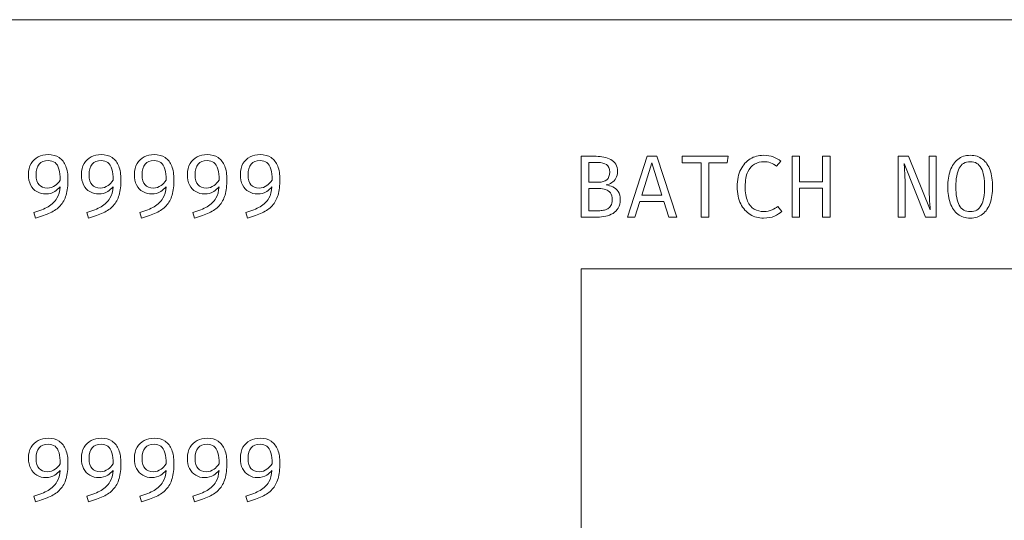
# Model space of a CAD drawing. Header units: millimetres. Extents: x -43.9 to 47.1, y 1.3 to 62.3.
# Tile 11 of 12: x 1.3 to 24.9, y 36.9 to 48.9. Entities that reach past the tile are written whole.
import ezdxf

# ---------------------------------------------------------------- set-up
doc = ezdxf.new("R2010")
doc.units = ezdxf.units.MM
doc.header["$MEASUREMENT"] = 0
doc.layers.add('Layer 1', color=7, linetype='Continuous')

msp = doc.modelspace()

# ---------------------------------------------------------------- linework, layer by layer
at = {"layer": 'Layer 1', "color": 1, "lineweight": 9}
msp.add_open_spline([(47.0787, 21.0947), (47.0787, 21.0947), (-43.9214, 21.0947), (-43.9214, 21.0947), (-43.9214, 21.0947), (-43.9214, 48.8947), (-43.9214, 48.8947), (-43.9214, 48.8947), (47.0787, 48.8947), (47.0787, 48.8947), (47.0787, 48.8947), (47.0787, 21.0947), (47.0787, 21.0947)], degree=3, knots=[0, 0, 0, 0, 0.25, 0.25, 0.25, 0.5, 0.5, 0.5, 0.75, 0.75, 0.75, 1, 1, 1, 1], dxfattribs=at)
at = {"layer": 'Layer 1', "lineweight": 9}
for points, knots in [([(2.0137, 45.6607), (2.1195, 45.6607), (2.2077, 45.6363), (2.2783, 45.5876), (2.3488, 45.5386), (2.4017, 45.4702), (2.4367, 45.3813), (2.4716, 45.2924), (2.4889, 45.1865), (2.4889, 45.0648), (2.4889, 44.9181), (2.4741, 44.7935), (2.4441, 44.6916), (2.4141, 44.5896), (2.3675, 44.5046), (2.3047, 44.4358), (2.2419, 44.3677), (2.1615, 44.3102), (2.0634, 44.2637), (1.9654, 44.2167), (1.8482, 44.1751), (1.7121, 44.1377), (1.7121, 44.1377), (1.6708, 44.2728), (1.6708, 44.2728), (1.8091, 44.312), (1.9241, 44.3579), (2.0158, 44.4111), (2.1075, 44.4644), (2.177, 44.5318), (2.2243, 44.6133), (2.2681, 44.6887), (2.2931, 44.7814), (2.2994, 44.8909), (2.2628, 44.8461), (2.2208, 44.8079), (2.1735, 44.7766), (2.1128, 44.7367), (2.0412, 44.7163), (1.9587, 44.7163), (1.8775, 44.7163), (1.8056, 44.7353), (1.7428, 44.7724), (1.68, 44.8101), (1.6309, 44.863), (1.5949, 44.9325), (1.5597, 45.0017), (1.5417, 45.0846), (1.5417, 45.1823), (1.5417, 45.286), (1.5628, 45.3735), (1.6052, 45.4448), (1.6475, 45.516), (1.7043, 45.5696), (1.7756, 45.606), (1.8468, 45.6423), (1.9262, 45.6607), (2.0137, 45.6607)], [0, 0, 0, 0, 0.0526316, 0.0526316, 0.0526316, 0.1052632, 0.1052632, 0.1052632, 0.1578947, 0.1578947, 0.1578947, 0.2105263, 0.2105263, 0.2105263, 0.2631579, 0.2631579, 0.2631579, 0.3157895, 0.3157895, 0.3157895, 0.3684211, 0.3684211, 0.3684211, 0.4210526, 0.4210526, 0.4210526, 0.4736842, 0.4736842, 0.4736842, 0.5263158, 0.5263158, 0.5263158, 0.5789474, 0.5789474, 0.5789474, 0.6315789, 0.6315789, 0.6315789, 0.6842105, 0.6842105, 0.6842105, 0.7368421, 0.7368421, 0.7368421, 0.7894737, 0.7894737, 0.7894737, 0.8421053, 0.8421053, 0.8421053, 0.8947368, 0.8947368, 0.8947368, 0.9473684, 0.9473684, 0.9473684, 1, 1, 1, 1]), ([(3.2827, 45.6607), (3.3885, 45.6607), (3.4767, 45.6363), (3.5473, 45.5876), (3.6178, 45.5386), (3.6708, 45.4702), (3.7057, 45.3813), (3.7406, 45.2924), (3.7579, 45.1865), (3.7579, 45.0648), (3.7579, 44.9181), (3.7431, 44.7935), (3.7131, 44.6916), (3.6831, 44.5896), (3.6365, 44.5046), (3.5737, 44.4358), (3.5109, 44.3677), (3.4305, 44.3102), (3.3324, 44.2637), (3.2344, 44.2167), (3.1172, 44.1751), (2.9811, 44.1377), (2.9811, 44.1377), (2.9398, 44.2728), (2.9398, 44.2728), (3.0781, 44.312), (3.1931, 44.3579), (3.2848, 44.4111), (3.3765, 44.4644), (3.446, 44.5318), (3.4933, 44.6133), (3.5371, 44.6887), (3.5621, 44.7814), (3.5684, 44.8909), (3.5318, 44.8461), (3.4898, 44.8079), (3.4425, 44.7766), (3.3818, 44.7367), (3.3102, 44.7163), (3.2277, 44.7163), (3.1465, 44.7163), (3.0746, 44.7353), (3.0118, 44.7724), (2.949, 44.8101), (2.8999, 44.863), (2.864, 44.9325), (2.8287, 45.0017), (2.8107, 45.0846), (2.8107, 45.1823), (2.8107, 45.286), (2.8319, 45.3735), (2.8742, 45.4448), (2.9165, 45.516), (2.9733, 45.5696), (3.0446, 45.606), (3.1158, 45.6423), (3.1952, 45.6607), (3.2827, 45.6607)], [0, 0, 0, 0, 0.0526316, 0.0526316, 0.0526316, 0.1052632, 0.1052632, 0.1052632, 0.1578947, 0.1578947, 0.1578947, 0.2105263, 0.2105263, 0.2105263, 0.2631579, 0.2631579, 0.2631579, 0.3157895, 0.3157895, 0.3157895, 0.3684211, 0.3684211, 0.3684211, 0.4210526, 0.4210526, 0.4210526, 0.4736842, 0.4736842, 0.4736842, 0.5263158, 0.5263158, 0.5263158, 0.5789474, 0.5789474, 0.5789474, 0.6315789, 0.6315789, 0.6315789, 0.6842105, 0.6842105, 0.6842105, 0.7368421, 0.7368421, 0.7368421, 0.7894737, 0.7894737, 0.7894737, 0.8421053, 0.8421053, 0.8421053, 0.8947368, 0.8947368, 0.8947368, 0.9473684, 0.9473684, 0.9473684, 1, 1, 1, 1]), ([(4.5517, 45.6607), (4.6575, 45.6607), (4.7457, 45.6363), (4.8163, 45.5876), (4.8869, 45.5386), (4.9398, 45.4702), (4.9747, 45.3813), (5.0096, 45.2924), (5.0269, 45.1865), (5.0269, 45.0648), (5.0269, 44.9181), (5.0121, 44.7935), (4.9821, 44.6916), (4.9521, 44.5896), (4.9055, 44.5046), (4.8428, 44.4358), (4.78, 44.3677), (4.6995, 44.3102), (4.6015, 44.2637), (4.5034, 44.2167), (4.3863, 44.1751), (4.2501, 44.1377), (4.2501, 44.1377), (4.2088, 44.2728), (4.2088, 44.2728), (4.3471, 44.312), (4.4621, 44.3579), (4.5538, 44.4111), (4.6456, 44.4644), (4.715, 44.5318), (4.7623, 44.6133), (4.8061, 44.6887), (4.8311, 44.7814), (4.8374, 44.8909), (4.8008, 44.8461), (4.7588, 44.8079), (4.7115, 44.7766), (4.6508, 44.7367), (4.5792, 44.7163), (4.4967, 44.7163), (4.4155, 44.7163), (4.3436, 44.7353), (4.2808, 44.7724), (4.218, 44.8101), (4.1689, 44.863), (4.133, 44.9325), (4.0977, 45.0017), (4.0797, 45.0846), (4.0797, 45.1823), (4.0797, 45.286), (4.1009, 45.3735), (4.1432, 45.4448), (4.1855, 45.516), (4.2423, 45.5696), (4.3136, 45.606), (4.3848, 45.6423), (4.4642, 45.6607), (4.5517, 45.6607)], [0, 0, 0, 0, 0.0526316, 0.0526316, 0.0526316, 0.1052632, 0.1052632, 0.1052632, 0.1578947, 0.1578947, 0.1578947, 0.2105263, 0.2105263, 0.2105263, 0.2631579, 0.2631579, 0.2631579, 0.3157895, 0.3157895, 0.3157895, 0.3684211, 0.3684211, 0.3684211, 0.4210526, 0.4210526, 0.4210526, 0.4736842, 0.4736842, 0.4736842, 0.5263158, 0.5263158, 0.5263158, 0.5789474, 0.5789474, 0.5789474, 0.6315789, 0.6315789, 0.6315789, 0.6842105, 0.6842105, 0.6842105, 0.7368421, 0.7368421, 0.7368421, 0.7894737, 0.7894737, 0.7894737, 0.8421053, 0.8421053, 0.8421053, 0.8947368, 0.8947368, 0.8947368, 0.9473684, 0.9473684, 0.9473684, 1, 1, 1, 1]), ([(5.8205, 45.6607), (5.9264, 45.6607), (6.0146, 45.6363), (6.0851, 45.5876), (6.1557, 45.5386), (6.2086, 45.4702), (6.2435, 45.3813), (6.2785, 45.2924), (6.2957, 45.1865), (6.2957, 45.0648), (6.2957, 44.9181), (6.2809, 44.7935), (6.2509, 44.6916), (6.221, 44.5896), (6.1744, 44.5046), (6.1116, 44.4358), (6.0488, 44.3677), (5.9684, 44.3102), (5.8703, 44.2637), (5.7722, 44.2167), (5.6551, 44.1751), (5.5189, 44.1377), (5.5189, 44.1377), (5.4776, 44.2728), (5.4776, 44.2728), (5.6159, 44.312), (5.7309, 44.3579), (5.8227, 44.4111), (5.9144, 44.4644), (5.9839, 44.5318), (6.0312, 44.6133), (6.0749, 44.6888), (6.1, 44.7814), (6.1063, 44.891), (6.0697, 44.8462), (6.0277, 44.808), (5.9804, 44.7766), (5.9197, 44.7367), (5.8481, 44.7163), (5.7655, 44.7163), (5.6844, 44.7163), (5.6124, 44.7353), (5.5496, 44.7724), (5.4868, 44.8101), (5.4378, 44.863), (5.4018, 44.9325), (5.3665, 45.0017), (5.3485, 45.0846), (5.3485, 45.1823), (5.3485, 45.286), (5.3697, 45.3735), (5.412, 45.4448), (5.4544, 45.516), (5.5112, 45.5696), (5.5824, 45.606), (5.6537, 45.6423), (5.7331, 45.6607), (5.8205, 45.6607)], [0, 0, 0, 0, 0.0526316, 0.0526316, 0.0526316, 0.1052632, 0.1052632, 0.1052632, 0.1578947, 0.1578947, 0.1578947, 0.2105263, 0.2105263, 0.2105263, 0.2631579, 0.2631579, 0.2631579, 0.3157895, 0.3157895, 0.3157895, 0.3684211, 0.3684211, 0.3684211, 0.4210526, 0.4210526, 0.4210526, 0.4736842, 0.4736842, 0.4736842, 0.5263158, 0.5263158, 0.5263158, 0.5789474, 0.5789474, 0.5789474, 0.6315789, 0.6315789, 0.6315789, 0.6842105, 0.6842105, 0.6842105, 0.7368421, 0.7368421, 0.7368421, 0.7894737, 0.7894737, 0.7894737, 0.8421053, 0.8421053, 0.8421053, 0.8947368, 0.8947368, 0.8947368, 0.9473684, 0.9473684, 0.9473684, 1, 1, 1, 1]), ([(7.0895, 45.6607), (7.1954, 45.6607), (7.2836, 45.6363), (7.3541, 45.5876), (7.4247, 45.5386), (7.4776, 45.4702), (7.5125, 45.3813), (7.5474, 45.2924), (7.5647, 45.1865), (7.5647, 45.0648), (7.5647, 44.9181), (7.5499, 44.7935), (7.5199, 44.6916), (7.4899, 44.5896), (7.4434, 44.5046), (7.3806, 44.4358), (7.3178, 44.3677), (7.2373, 44.3102), (7.1393, 44.2637), (7.0412, 44.2167), (6.9241, 44.1751), (6.7879, 44.1377), (6.7879, 44.1377), (6.7466, 44.2728), (6.7466, 44.2728), (6.8849, 44.312), (6.9999, 44.3579), (7.0916, 44.4111), (7.1834, 44.4644), (7.2529, 44.5318), (7.3001, 44.6133), (7.3439, 44.6887), (7.3689, 44.7814), (7.3752, 44.8909), (7.3386, 44.8461), (7.2966, 44.8079), (7.2493, 44.7766), (7.1887, 44.7367), (7.117, 44.7163), (7.0345, 44.7163), (6.9534, 44.7163), (6.8814, 44.7353), (6.8186, 44.7724), (6.7558, 44.8101), (6.7068, 44.863), (6.6708, 44.9325), (6.6355, 45.0017), (6.6175, 45.0846), (6.6175, 45.1823), (6.6175, 45.286), (6.6387, 45.3735), (6.681, 45.4448), (6.7233, 45.516), (6.7801, 45.5696), (6.8514, 45.606), (6.9227, 45.6423), (7.002, 45.6607), (7.0895, 45.6607)], [0, 0, 0, 0, 0.0526316, 0.0526316, 0.0526316, 0.1052632, 0.1052632, 0.1052632, 0.1578947, 0.1578947, 0.1578947, 0.2105263, 0.2105263, 0.2105263, 0.2631579, 0.2631579, 0.2631579, 0.3157895, 0.3157895, 0.3157895, 0.3684211, 0.3684211, 0.3684211, 0.4210526, 0.4210526, 0.4210526, 0.4736842, 0.4736842, 0.4736842, 0.5263158, 0.5263158, 0.5263158, 0.5789474, 0.5789474, 0.5789474, 0.6315789, 0.6315789, 0.6315789, 0.6842105, 0.6842105, 0.6842105, 0.7368421, 0.7368421, 0.7368421, 0.7894737, 0.7894737, 0.7894737, 0.8421053, 0.8421053, 0.8421053, 0.8947368, 0.8947368, 0.8947368, 0.9473684, 0.9473684, 0.9473684, 1, 1, 1, 1]), ([(15.7166, 44.5782), (15.7166, 44.4992), (15.7007, 44.4325), (15.6697, 44.3793), (15.6383, 44.3257), (15.5963, 44.283), (15.5437, 44.2512), (15.4912, 44.2195), (15.4326, 44.1969), (15.368, 44.1828), (15.3031, 44.169), (15.2375, 44.1623), (15.1705, 44.1623), (15.1705, 44.1623), (14.7789, 44.1623), (14.7789, 44.1623), (14.7789, 44.1623), (14.7789, 45.6196), (14.7789, 45.6196), (14.7789, 45.6196), (15.1377, 45.6196), (15.1377, 45.6196), (15.2019, 45.6196), (15.2647, 45.6136), (15.3254, 45.602), (15.3864, 45.5907), (15.4418, 45.5706), (15.4908, 45.5427), (15.5395, 45.5149), (15.579, 45.4771), (15.6086, 45.4302), (15.6383, 45.3829), (15.6531, 45.3237), (15.6531, 45.2524), (15.6531, 45.1896), (15.6404, 45.1367), (15.6143, 45.0933), (15.5889, 45.0496), (15.555, 45.015), (15.5141, 44.9889), (15.4725, 44.9624), (15.4287, 44.9444), (15.3822, 44.9335), (15.4365, 44.9254), (15.489, 44.9088), (15.5402, 44.8848), (15.5913, 44.8601), (15.6337, 44.8234), (15.6668, 44.7744), (15.7, 44.7257), (15.7166, 44.6601), (15.7166, 44.5782)], [0, 0, 0, 0, 0.0588235, 0.0588235, 0.0588235, 0.1176471, 0.1176471, 0.1176471, 0.1764706, 0.1764706, 0.1764706, 0.2352941, 0.2352941, 0.2352941, 0.2941176, 0.2941176, 0.2941176, 0.3529412, 0.3529412, 0.3529412, 0.4117647, 0.4117647, 0.4117647, 0.4705882, 0.4705882, 0.4705882, 0.5294118, 0.5294118, 0.5294118, 0.5882353, 0.5882353, 0.5882353, 0.6470588, 0.6470588, 0.6470588, 0.7058824, 0.7058824, 0.7058824, 0.7647059, 0.7647059, 0.7647059, 0.8235294, 0.8235294, 0.8235294, 0.8823529, 0.8823529, 0.8823529, 0.9411765, 0.9411765, 0.9411765, 1, 1, 1, 1]), ([(16.7623, 44.5335), (16.7623, 44.5335), (16.1855, 44.5335), (16.1855, 44.5335), (16.1855, 44.5335), (16.0691, 44.1624), (16.0691, 44.1624), (16.0691, 44.1624), (15.8881, 44.1624), (15.8881, 44.1624), (15.8881, 44.1624), (16.3622, 45.6197), (16.3622, 45.6197), (16.3622, 45.6197), (16.5972, 45.6197), (16.5972, 45.6197), (16.5972, 45.6197), (17.0713, 44.1624), (17.0713, 44.1624), (17.0713, 44.1624), (16.8787, 44.1624), (16.8787, 44.1624), (16.8787, 44.1624), (16.7623, 44.5335), (16.7623, 44.5335)], [0, 0, 0, 0, 0.125, 0.125, 0.125, 0.25, 0.25, 0.25, 0.375, 0.375, 0.375, 0.5, 0.5, 0.5, 0.625, 0.625, 0.625, 0.75, 0.75, 0.75, 0.875, 0.875, 0.875, 1, 1, 1, 1]), ([(17.8373, 45.4617), (17.8373, 45.4617), (17.8373, 44.1621), (17.8373, 44.1621), (17.8373, 44.1621), (17.6543, 44.1621), (17.6543, 44.1621), (17.6543, 44.1621), (17.6543, 45.4617), (17.6543, 45.4617), (17.6543, 45.4617), (17.1992, 45.4617), (17.1992, 45.4617), (17.1992, 45.4617), (17.1992, 45.6194), (17.1992, 45.6194), (17.1992, 45.6194), (18.2988, 45.6194), (18.2988, 45.6194), (18.2988, 45.6194), (18.2797, 45.4617), (18.2797, 45.4617), (18.2797, 45.4617), (17.8373, 45.4617), (17.8373, 45.4617)], [0, 0, 0, 0, 0.125, 0.125, 0.125, 0.25, 0.25, 0.25, 0.375, 0.375, 0.375, 0.5, 0.5, 0.5, 0.625, 0.625, 0.625, 0.75, 0.75, 0.75, 0.875, 0.875, 0.875, 1, 1, 1, 1]), ([(19.1423, 45.643), (19.2376, 45.643), (19.3173, 45.631), (19.3815, 45.6066), (19.4457, 45.583), (19.5068, 45.5474), (19.5646, 45.5011), (19.5646, 45.5011), (19.462, 45.3816), (19.462, 45.3816), (19.4161, 45.4204), (19.3678, 45.4479), (19.3166, 45.4645), (19.2655, 45.481), (19.2118, 45.4891), (19.1561, 45.4891), (19.0764, 45.4891), (19.0026, 45.4705), (18.9349, 45.4327), (18.8672, 45.395), (18.8125, 45.3325), (18.7716, 45.2454), (18.7303, 45.1582), (18.7095, 45.0404), (18.7095, 44.8915), (18.7095, 44.7469), (18.7292, 44.6308), (18.768, 44.5434), (18.8076, 44.4559), (18.8605, 44.3927), (18.9275, 44.3539), (18.9945, 44.3148), (19.0693, 44.2957), (19.1519, 44.2957), (19.2337, 44.2957), (19.3011, 44.308), (19.3537, 44.3327), (19.4062, 44.3571), (19.4517, 44.3857), (19.4905, 44.4171), (19.4905, 44.4171), (19.5858, 44.2968), (19.5858, 44.2968), (19.5413, 44.2537), (19.4835, 44.2163), (19.4122, 44.1849), (19.341, 44.1535), (19.2535, 44.1377), (19.1497, 44.1377), (19.0319, 44.1377), (18.9254, 44.1666), (18.8298, 44.2244), (18.7338, 44.2826), (18.6583, 44.3673), (18.6026, 44.4791), (18.5468, 44.5913), (18.519, 44.7286), (18.519, 44.8915), (18.519, 45.0552), (18.5472, 45.1928), (18.6044, 45.3043), (18.6611, 45.4154), (18.737, 45.5001), (18.8319, 45.5572), (18.9268, 45.6144), (19.0302, 45.643), (19.1423, 45.643)], [0, 0, 0, 0, 0.0454545, 0.0454545, 0.0454545, 0.0909091, 0.0909091, 0.0909091, 0.1363636, 0.1363636, 0.1363636, 0.1818182, 0.1818182, 0.1818182, 0.2272727, 0.2272727, 0.2272727, 0.2727273, 0.2727273, 0.2727273, 0.3181818, 0.3181818, 0.3181818, 0.3636364, 0.3636364, 0.3636364, 0.4090909, 0.4090909, 0.4090909, 0.4545455, 0.4545455, 0.4545455, 0.5, 0.5, 0.5, 0.5454545, 0.5454545, 0.5454545, 0.5909091, 0.5909091, 0.5909091, 0.6363636, 0.6363636, 0.6363636, 0.6818182, 0.6818182, 0.6818182, 0.7272727, 0.7272727, 0.7272727, 0.7727273, 0.7727273, 0.7727273, 0.8181818, 0.8181818, 0.8181818, 0.8636364, 0.8636364, 0.8636364, 0.9090909, 0.9090909, 0.9090909, 0.9545455, 0.9545455, 0.9545455, 1, 1, 1, 1]), ([(20.5648, 44.1622), (20.5648, 44.1622), (20.5648, 44.8533), (20.5648, 44.8533), (20.5648, 44.8533), (20.0145, 44.8533), (20.0145, 44.8533), (20.0145, 44.8533), (20.0145, 44.1622), (20.0145, 44.1622), (20.0145, 44.1622), (19.8314, 44.1622), (19.8314, 44.1622), (19.8314, 44.1622), (19.8314, 45.6196), (19.8314, 45.6196), (19.8314, 45.6196), (20.0145, 45.6196), (20.0145, 45.6196), (20.0145, 45.6196), (20.0145, 45.0036), (20.0145, 45.0036), (20.0145, 45.0036), (20.5648, 45.0036), (20.5648, 45.0036), (20.5648, 45.0036), (20.5648, 45.6196), (20.5648, 45.6196), (20.5648, 45.6196), (20.7479, 45.6196), (20.7479, 45.6196), (20.7479, 45.6196), (20.7479, 44.1622), (20.7479, 44.1622), (20.7479, 44.1622), (20.5648, 44.1622), (20.5648, 44.1622)], [0, 0, 0, 0, 0.0833333, 0.0833333, 0.0833333, 0.1666667, 0.1666667, 0.1666667, 0.25, 0.25, 0.25, 0.3333333, 0.3333333, 0.3333333, 0.4166667, 0.4166667, 0.4166667, 0.5, 0.5, 0.5, 0.5833333, 0.5833333, 0.5833333, 0.6666667, 0.6666667, 0.6666667, 0.75, 0.75, 0.75, 0.8333333, 0.8333333, 0.8333333, 0.9166667, 0.9166667, 0.9166667, 1, 1, 1, 1]), ([(23.0307, 44.1622), (23.0307, 44.1622), (22.5174, 45.4439), (22.5174, 45.4439), (22.5181, 45.4277), (22.5195, 45.4008), (22.5223, 45.3627), (22.5244, 45.3254), (22.5272, 45.2806), (22.5308, 45.2283), (22.5336, 45.1768), (22.5364, 45.1218), (22.5385, 45.0639), (22.5406, 45.0061), (22.5417, 44.9489), (22.5417, 44.8925), (22.5417, 44.8925), (22.5417, 44.1622), (22.5417, 44.1622), (22.5417, 44.1622), (22.3713, 44.1622), (22.3713, 44.1622), (22.3713, 44.1622), (22.3713, 45.6196), (22.3713, 45.6196), (22.3713, 45.6196), (22.62, 45.6196), (22.62, 45.6196), (22.62, 45.6196), (23.1418, 44.3326), (23.1418, 44.3326), (23.1411, 44.3531), (23.1386, 44.3905), (23.1344, 44.4455), (23.1301, 44.4999), (23.1263, 44.5662), (23.1227, 44.6438), (23.1192, 44.7214), (23.1174, 44.8036), (23.1174, 44.8904), (23.1174, 44.8904), (23.1174, 45.6196), (23.1174, 45.6196), (23.1174, 45.6196), (23.2878, 45.6196), (23.2878, 45.6196), (23.2878, 45.6196), (23.2878, 44.1622), (23.2878, 44.1622), (23.2878, 44.1622), (23.0307, 44.1622), (23.0307, 44.1622)], [0, 0, 0, 0, 0.0588235, 0.0588235, 0.0588235, 0.1176471, 0.1176471, 0.1176471, 0.1764706, 0.1764706, 0.1764706, 0.2352941, 0.2352941, 0.2352941, 0.2941176, 0.2941176, 0.2941176, 0.3529412, 0.3529412, 0.3529412, 0.4117647, 0.4117647, 0.4117647, 0.4705882, 0.4705882, 0.4705882, 0.5294118, 0.5294118, 0.5294118, 0.5882353, 0.5882353, 0.5882353, 0.6470588, 0.6470588, 0.6470588, 0.7058824, 0.7058824, 0.7058824, 0.7647059, 0.7647059, 0.7647059, 0.8235294, 0.8235294, 0.8235294, 0.8823529, 0.8823529, 0.8823529, 0.9411765, 0.9411765, 0.9411765, 1, 1, 1, 1]), ([(24.6361, 44.8892), (24.6361, 44.7424), (24.6163, 44.6126), (24.5761, 44.4994), (24.5366, 44.3861), (24.4766, 44.2976), (24.3969, 44.2337), (24.3172, 44.1699), (24.218, 44.1378), (24.0995, 44.1378), (23.9817, 44.1378), (23.8829, 44.1692), (23.8028, 44.2316), (23.7227, 44.294), (23.6628, 44.3815), (23.6229, 44.4937), (23.583, 44.6055), (23.5629, 44.7368), (23.5629, 44.8871), (23.5629, 45.0345), (23.583, 45.1651), (23.6229, 45.2786), (23.6628, 45.3926), (23.7227, 45.4815), (23.8028, 45.5461), (23.8829, 45.6106), (23.9817, 45.6431), (24.0995, 45.6431), (24.218, 45.6431), (24.3172, 45.6117), (24.3969, 45.5485), (24.4766, 45.4857), (24.5366, 45.3979), (24.5761, 45.285), (24.6163, 45.1725), (24.6361, 45.0405), (24.6361, 44.8892)], [0, 0, 0, 0, 0.0833333, 0.0833333, 0.0833333, 0.1666667, 0.1666667, 0.1666667, 0.25, 0.25, 0.25, 0.3333333, 0.3333333, 0.3333333, 0.4166667, 0.4166667, 0.4166667, 0.5, 0.5, 0.5, 0.5833333, 0.5833333, 0.5833333, 0.6666667, 0.6666667, 0.6666667, 0.75, 0.75, 0.75, 0.8333333, 0.8333333, 0.8333333, 0.9166667, 0.9166667, 0.9166667, 1, 1, 1, 1]), ([(2.3037, 45.0479), (2.3027, 45.1557), (2.2925, 45.2436), (2.2737, 45.3107), (2.2529, 45.3837), (2.2211, 45.4363), (2.1784, 45.4684), (2.1358, 45.5005), (2.0807, 45.5167), (2.0137, 45.5167), (1.9191, 45.5167), (1.8475, 45.4878), (1.7988, 45.4299), (1.7502, 45.3721), (1.7258, 45.2871), (1.7258, 45.1759), (1.7258, 45.0652), (1.7491, 44.9844), (1.7964, 44.9339), (1.8433, 44.8835), (1.9082, 44.8584), (1.9915, 44.8584), (2.0641, 44.8584), (2.1269, 44.8786), (2.1798, 44.9195), (2.223, 44.9531), (2.2643, 44.9959), (2.3037, 45.0479)], [0, 0, 0, 0, 0.1111111, 0.1111111, 0.1111111, 0.2222222, 0.2222222, 0.2222222, 0.3333333, 0.3333333, 0.3333333, 0.4444444, 0.4444444, 0.4444444, 0.5555556, 0.5555556, 0.5555556, 0.6666667, 0.6666667, 0.6666667, 0.7777778, 0.7777778, 0.7777778, 0.8888889, 0.8888889, 0.8888889, 1, 1, 1, 1]), ([(3.5727, 45.0479), (3.5717, 45.1557), (3.5616, 45.2436), (3.5427, 45.3107), (3.5219, 45.3837), (3.4901, 45.4363), (3.4474, 45.4684), (3.4048, 45.5005), (3.3497, 45.5167), (3.2827, 45.5167), (3.1882, 45.5167), (3.1165, 45.4878), (3.0679, 45.4299), (3.0192, 45.3721), (2.9948, 45.2871), (2.9948, 45.1759), (2.9948, 45.0652), (3.0181, 44.9844), (3.0654, 44.9339), (3.1123, 44.8835), (3.1772, 44.8584), (3.2605, 44.8584), (3.3331, 44.8584), (3.3959, 44.8786), (3.4489, 44.9195), (3.4921, 44.9531), (3.5333, 44.9959), (3.5727, 45.0479)], [0, 0, 0, 0, 0.1111111, 0.1111111, 0.1111111, 0.2222222, 0.2222222, 0.2222222, 0.3333333, 0.3333333, 0.3333333, 0.4444444, 0.4444444, 0.4444444, 0.5555556, 0.5555556, 0.5555556, 0.6666667, 0.6666667, 0.6666667, 0.7777778, 0.7777778, 0.7777778, 0.8888889, 0.8888889, 0.8888889, 1, 1, 1, 1]), ([(4.8417, 45.0478), (4.8407, 45.1557), (4.8306, 45.2435), (4.8117, 45.3107), (4.7909, 45.3837), (4.7591, 45.4363), (4.7165, 45.4684), (4.6738, 45.5005), (4.6187, 45.5167), (4.5517, 45.5167), (4.4572, 45.5167), (4.3856, 45.4878), (4.3369, 45.4299), (4.2882, 45.3721), (4.2638, 45.2871), (4.2638, 45.1759), (4.2638, 45.0652), (4.2871, 44.9844), (4.3344, 44.9339), (4.3813, 44.8835), (4.4462, 44.8584), (4.5295, 44.8584), (4.6022, 44.8584), (4.665, 44.8786), (4.7179, 44.9195), (4.761, 44.9531), (4.8023, 44.9958), (4.8417, 45.0478)], [0, 0, 0, 0, 0.1111111, 0.1111111, 0.1111111, 0.2222222, 0.2222222, 0.2222222, 0.3333333, 0.3333333, 0.3333333, 0.4444444, 0.4444444, 0.4444444, 0.5555556, 0.5555556, 0.5555556, 0.6666667, 0.6666667, 0.6666667, 0.7777778, 0.7777778, 0.7777778, 0.8888889, 0.8888889, 0.8888889, 1, 1, 1, 1]), ([(6.1105, 45.0478), (6.1095, 45.1557), (6.0994, 45.2435), (6.0805, 45.3107), (6.0597, 45.3837), (6.028, 45.4363), (5.9853, 45.4684), (5.9426, 45.5005), (5.8876, 45.5167), (5.8205, 45.5167), (5.726, 45.5167), (5.6544, 45.4878), (5.6057, 45.4299), (5.557, 45.3721), (5.5327, 45.2871), (5.5327, 45.1759), (5.5327, 45.0652), (5.556, 44.9844), (5.6032, 44.9339), (5.6502, 44.8835), (5.7151, 44.8584), (5.7983, 44.8584), (5.871, 44.8584), (5.9338, 44.8786), (5.9867, 44.9195), (6.0298, 44.9531), (6.0711, 44.9958), (6.1105, 45.0478)], [0, 0, 0, 0, 0.1111111, 0.1111111, 0.1111111, 0.2222222, 0.2222222, 0.2222222, 0.3333333, 0.3333333, 0.3333333, 0.4444444, 0.4444444, 0.4444444, 0.5555556, 0.5555556, 0.5555556, 0.6666667, 0.6666667, 0.6666667, 0.7777778, 0.7777778, 0.7777778, 0.8888889, 0.8888889, 0.8888889, 1, 1, 1, 1]), ([(7.3795, 45.0478), (7.3785, 45.1557), (7.3684, 45.2435), (7.3495, 45.3107), (7.3287, 45.3837), (7.297, 45.4363), (7.2543, 45.4684), (7.2116, 45.5005), (7.1566, 45.5167), (7.0895, 45.5167), (6.995, 45.5167), (6.9234, 45.4878), (6.8747, 45.4299), (6.826, 45.3721), (6.8017, 45.2871), (6.8017, 45.1759), (6.8017, 45.0652), (6.8249, 44.9844), (6.8722, 44.9339), (6.9191, 44.8835), (6.984, 44.8584), (7.0673, 44.8584), (7.14, 44.8584), (7.2028, 44.8786), (7.2557, 44.9195), (7.2988, 44.9531), (7.3401, 44.9958), (7.3795, 45.0478)], [0, 0, 0, 0, 0.1111111, 0.1111111, 0.1111111, 0.2222222, 0.2222222, 0.2222222, 0.3333333, 0.3333333, 0.3333333, 0.4444444, 0.4444444, 0.4444444, 0.5555556, 0.5555556, 0.5555556, 0.6666667, 0.6666667, 0.6666667, 0.7777778, 0.7777778, 0.7777778, 0.8888889, 0.8888889, 0.8888889, 1, 1, 1, 1]), ([(15.4647, 45.2429), (15.4647, 45.3254), (15.4393, 45.3843), (15.3881, 45.4189), (15.337, 45.4538), (15.2671, 45.4715), (15.179, 45.4715), (15.179, 45.4715), (14.962, 45.4715), (14.962, 45.4715), (14.962, 45.4715), (14.962, 44.9995), (14.962, 44.9995), (14.962, 44.9995), (15.1969, 44.9995), (15.1969, 44.9995), (15.283, 44.9995), (15.349, 45.0189), (15.3956, 45.057), (15.4418, 45.0954), (15.4647, 45.1575), (15.4647, 45.2429)], [0, 0, 0, 0, 0.1428571, 0.1428571, 0.1428571, 0.2857143, 0.2857143, 0.2857143, 0.4285714, 0.4285714, 0.4285714, 0.5714286, 0.5714286, 0.5714286, 0.7142857, 0.7142857, 0.7142857, 0.8571429, 0.8571429, 0.8571429, 1, 1, 1, 1]), ([(16.2331, 44.6863), (16.2331, 44.6863), (16.7147, 44.6863), (16.7147, 44.6863), (16.7147, 44.6863), (16.4755, 45.4652), (16.4755, 45.4652), (16.4755, 45.4652), (16.2331, 44.6863), (16.2331, 44.6863)], [0, 0, 0, 0, 0.3333333, 0.3333333, 0.3333333, 0.6666667, 0.6666667, 0.6666667, 1, 1, 1, 1]), ([(24.4435, 44.8892), (24.4435, 45.0836), (24.417, 45.2321), (24.3634, 45.3351), (24.3105, 45.4381), (24.2223, 45.4893), (24.0995, 45.4893), (23.9767, 45.4893), (23.8889, 45.4378), (23.8353, 45.334), (23.782, 45.2303), (23.7555, 45.0814), (23.7555, 44.8871), (23.7555, 44.693), (23.7831, 44.5456), (23.8381, 44.4443), (23.8931, 44.3431), (23.9803, 44.2926), (24.0995, 44.2926), (24.2223, 44.2926), (24.3105, 44.3434), (24.3634, 44.4454), (24.417, 44.5473), (24.4435, 44.6952), (24.4435, 44.8892)], [0, 0, 0, 0, 0.125, 0.125, 0.125, 0.25, 0.25, 0.25, 0.375, 0.375, 0.375, 0.5, 0.5, 0.5, 0.625, 0.625, 0.625, 0.75, 0.75, 0.75, 0.875, 0.875, 0.875, 1, 1, 1, 1]), ([(15.5229, 44.5719), (15.5229, 44.6453), (15.5084, 44.7017), (15.4799, 44.7416), (15.4513, 44.7818), (15.4135, 44.8093), (15.3663, 44.8248), (15.319, 44.8404), (15.2671, 44.8481), (15.2107, 44.8481), (15.2107, 44.8481), (14.962, 44.8481), (14.962, 44.8481), (14.962, 44.8481), (14.962, 44.3137), (14.962, 44.3137), (14.962, 44.3137), (15.2022, 44.3137), (15.2022, 44.3137), (15.2382, 44.3137), (15.2749, 44.3172), (15.3123, 44.3242), (15.3497, 44.3309), (15.3843, 44.344), (15.4167, 44.3623), (15.4488, 44.3807), (15.4742, 44.4064), (15.4936, 44.44), (15.5134, 44.4738), (15.5229, 44.5176), (15.5229, 44.5719)], [0, 0, 0, 0, 0.1, 0.1, 0.1, 0.2, 0.2, 0.2, 0.3, 0.3, 0.3, 0.4, 0.4, 0.4, 0.5, 0.5, 0.5, 0.6, 0.6, 0.6, 0.7, 0.7, 0.7, 0.8, 0.8, 0.8, 0.9, 0.9, 0.9, 1, 1, 1, 1]), ([(14.7788, 42.9184), (14.7788, 42.9184), (33.2788, 42.9184), (33.2788, 42.9184), (33.2788, 42.9184), (33.2788, 24.4187), (33.2788, 24.4187), (33.2788, 24.4187), (14.7788, 24.4187), (14.7788, 24.4187), (14.7788, 24.4187), (14.7788, 42.9184), (14.7788, 42.9184)], [0, 0, 0, 0, 0.25, 0.25, 0.25, 0.5, 0.5, 0.5, 0.75, 0.75, 0.75, 1, 1, 1, 1]), ([(2.0139, 38.8607), (2.1197, 38.8607), (2.2079, 38.8363), (2.2784, 38.7877), (2.349, 38.7386), (2.4019, 38.6702), (2.4368, 38.5813), (2.4718, 38.4924), (2.4891, 38.3866), (2.4891, 38.2648), (2.4891, 38.1181), (2.4742, 37.9936), (2.4443, 37.8916), (2.4143, 37.7897), (2.3677, 37.7046), (2.3049, 37.6358), (2.2421, 37.5678), (2.1617, 37.5103), (2.0636, 37.4637), (1.9655, 37.4168), (1.8484, 37.3751), (1.7122, 37.3377), (1.7122, 37.3377), (1.671, 37.4729), (1.671, 37.4729), (1.8093, 37.512), (1.9243, 37.5579), (2.016, 37.6111), (2.1077, 37.6644), (2.1772, 37.7318), (2.2245, 37.8133), (2.2682, 37.8888), (2.2933, 37.9814), (2.2996, 38.091), (2.263, 38.0462), (2.2211, 38.008), (2.1737, 37.9766), (2.113, 37.9368), (2.0414, 37.9163), (1.9588, 37.9163), (1.8777, 37.9163), (1.8057, 37.9354), (1.7429, 37.9724), (1.6801, 38.0101), (1.6311, 38.0631), (1.5951, 38.1326), (1.5598, 38.2017), (1.5418, 38.2846), (1.5418, 38.3823), (1.5418, 38.486), (1.563, 38.5735), (1.6053, 38.6448), (1.6477, 38.716), (1.7045, 38.7697), (1.7757, 38.806), (1.847, 38.8423), (1.9264, 38.8607), (2.0139, 38.8607)], [0, 0, 0, 0, 0.0526316, 0.0526316, 0.0526316, 0.1052632, 0.1052632, 0.1052632, 0.1578947, 0.1578947, 0.1578947, 0.2105263, 0.2105263, 0.2105263, 0.2631579, 0.2631579, 0.2631579, 0.3157895, 0.3157895, 0.3157895, 0.3684211, 0.3684211, 0.3684211, 0.4210526, 0.4210526, 0.4210526, 0.4736842, 0.4736842, 0.4736842, 0.5263158, 0.5263158, 0.5263158, 0.5789474, 0.5789474, 0.5789474, 0.6315789, 0.6315789, 0.6315789, 0.6842105, 0.6842105, 0.6842105, 0.7368421, 0.7368421, 0.7368421, 0.7894737, 0.7894737, 0.7894737, 0.8421053, 0.8421053, 0.8421053, 0.8947368, 0.8947368, 0.8947368, 0.9473684, 0.9473684, 0.9473684, 1, 1, 1, 1]), ([(2.3038, 38.2479), (2.3029, 38.3557), (2.2927, 38.4435), (2.2739, 38.5107), (2.253, 38.5838), (2.2213, 38.6363), (2.1786, 38.6684), (2.1359, 38.7005), (2.0809, 38.7168), (2.0139, 38.7168), (1.9193, 38.7168), (1.8477, 38.6878), (1.799, 38.63), (1.7503, 38.5721), (1.726, 38.4871), (1.726, 38.376), (1.726, 38.2652), (1.7493, 38.1844), (1.7966, 38.134), (1.8435, 38.0835), (1.9084, 38.0585), (1.9916, 38.0585), (2.0643, 38.0585), (2.1271, 38.0786), (2.18, 38.1195), (2.2231, 38.1532), (2.2644, 38.1959), (2.3038, 38.2479)], [0, 0, 0, 0, 0.1111111, 0.1111111, 0.1111111, 0.2222222, 0.2222222, 0.2222222, 0.3333333, 0.3333333, 0.3333333, 0.4444444, 0.4444444, 0.4444444, 0.5555556, 0.5555556, 0.5555556, 0.6666667, 0.6666667, 0.6666667, 0.7777778, 0.7777778, 0.7777778, 0.8888889, 0.8888889, 0.8888889, 1, 1, 1, 1]), ([(3.2827, 38.8607), (3.3885, 38.8607), (3.4767, 38.8363), (3.5473, 38.7877), (3.6178, 38.7386), (3.6708, 38.6702), (3.7057, 38.5813), (3.7406, 38.4924), (3.7579, 38.3866), (3.7579, 38.2648), (3.7579, 38.1181), (3.7431, 37.9936), (3.7131, 37.8916), (3.6831, 37.7897), (3.6365, 37.7046), (3.5737, 37.6358), (3.5109, 37.5678), (3.4305, 37.5103), (3.3324, 37.4637), (3.2344, 37.4168), (3.1172, 37.3751), (2.9811, 37.3377), (2.9811, 37.3377), (2.9398, 37.4729), (2.9398, 37.4729), (3.0781, 37.512), (3.1931, 37.5579), (3.2848, 37.6111), (3.3765, 37.6644), (3.446, 37.7318), (3.4933, 37.8133), (3.5371, 37.8887), (3.5621, 37.9814), (3.5684, 38.0909), (3.5318, 38.0461), (3.4898, 38.0079), (3.4425, 37.9766), (3.3818, 37.9368), (3.3102, 37.9163), (3.2277, 37.9163), (3.1465, 37.9163), (3.0746, 37.9354), (3.0118, 37.9724), (2.949, 38.0101), (2.8999, 38.0631), (2.864, 38.1326), (2.8287, 38.2017), (2.8107, 38.2846), (2.8107, 38.3823), (2.8107, 38.486), (2.8319, 38.5735), (2.8742, 38.6448), (2.9165, 38.716), (2.9733, 38.7697), (3.0446, 38.806), (3.1158, 38.8423), (3.1952, 38.8607), (3.2827, 38.8607)], [0, 0, 0, 0, 0.0526316, 0.0526316, 0.0526316, 0.1052632, 0.1052632, 0.1052632, 0.1578947, 0.1578947, 0.1578947, 0.2105263, 0.2105263, 0.2105263, 0.2631579, 0.2631579, 0.2631579, 0.3157895, 0.3157895, 0.3157895, 0.3684211, 0.3684211, 0.3684211, 0.4210526, 0.4210526, 0.4210526, 0.4736842, 0.4736842, 0.4736842, 0.5263158, 0.5263158, 0.5263158, 0.5789474, 0.5789474, 0.5789474, 0.6315789, 0.6315789, 0.6315789, 0.6842105, 0.6842105, 0.6842105, 0.7368421, 0.7368421, 0.7368421, 0.7894737, 0.7894737, 0.7894737, 0.8421053, 0.8421053, 0.8421053, 0.8947368, 0.8947368, 0.8947368, 0.9473684, 0.9473684, 0.9473684, 1, 1, 1, 1]), ([(3.5727, 38.248), (3.5717, 38.3558), (3.5616, 38.4436), (3.5427, 38.5107), (3.5219, 38.5838), (3.4901, 38.6363), (3.4474, 38.6684), (3.4048, 38.7005), (3.3497, 38.7168), (3.2827, 38.7168), (3.1882, 38.7168), (3.1165, 38.6878), (3.0679, 38.63), (3.0192, 38.5721), (2.9948, 38.4871), (2.9948, 38.376), (2.9948, 38.2652), (3.0181, 38.1844), (3.0654, 38.134), (3.1123, 38.0835), (3.1772, 38.0585), (3.2605, 38.0585), (3.3331, 38.0585), (3.3959, 38.0786), (3.4489, 38.1195), (3.4921, 38.1532), (3.5333, 38.196), (3.5727, 38.248)], [0, 0, 0, 0, 0.1111111, 0.1111111, 0.1111111, 0.2222222, 0.2222222, 0.2222222, 0.3333333, 0.3333333, 0.3333333, 0.4444444, 0.4444444, 0.4444444, 0.5555556, 0.5555556, 0.5555556, 0.6666667, 0.6666667, 0.6666667, 0.7777778, 0.7777778, 0.7777778, 0.8888889, 0.8888889, 0.8888889, 1, 1, 1, 1]), ([(4.5517, 38.8607), (4.6575, 38.8607), (4.7457, 38.8363), (4.8163, 38.7877), (4.8869, 38.7386), (4.9398, 38.6702), (4.9747, 38.5813), (5.0096, 38.4924), (5.0269, 38.3866), (5.0269, 38.2648), (5.0269, 38.1181), (5.0121, 37.9936), (4.9821, 37.8916), (4.9521, 37.7897), (4.9055, 37.7046), (4.8428, 37.6358), (4.78, 37.5678), (4.6995, 37.5103), (4.6015, 37.4637), (4.5034, 37.4168), (4.3863, 37.3751), (4.2501, 37.3377), (4.2501, 37.3377), (4.2088, 37.4729), (4.2088, 37.4729), (4.3471, 37.512), (4.4621, 37.5579), (4.5538, 37.6111), (4.6456, 37.6644), (4.715, 37.7318), (4.7623, 37.8133), (4.8061, 37.8887), (4.8311, 37.9814), (4.8374, 38.0909), (4.8008, 38.0461), (4.7588, 38.0079), (4.7115, 37.9766), (4.6508, 37.9368), (4.5792, 37.9163), (4.4967, 37.9163), (4.4155, 37.9163), (4.3436, 37.9354), (4.2808, 37.9724), (4.218, 38.0101), (4.1689, 38.0631), (4.133, 38.1326), (4.0977, 38.2017), (4.0797, 38.2846), (4.0797, 38.3823), (4.0797, 38.486), (4.1009, 38.5735), (4.1432, 38.6448), (4.1855, 38.716), (4.2423, 38.7697), (4.3136, 38.806), (4.3848, 38.8423), (4.4642, 38.8607), (4.5517, 38.8607)], [0, 0, 0, 0, 0.0526316, 0.0526316, 0.0526316, 0.1052632, 0.1052632, 0.1052632, 0.1578947, 0.1578947, 0.1578947, 0.2105263, 0.2105263, 0.2105263, 0.2631579, 0.2631579, 0.2631579, 0.3157895, 0.3157895, 0.3157895, 0.3684211, 0.3684211, 0.3684211, 0.4210526, 0.4210526, 0.4210526, 0.4736842, 0.4736842, 0.4736842, 0.5263158, 0.5263158, 0.5263158, 0.5789474, 0.5789474, 0.5789474, 0.6315789, 0.6315789, 0.6315789, 0.6842105, 0.6842105, 0.6842105, 0.7368421, 0.7368421, 0.7368421, 0.7894737, 0.7894737, 0.7894737, 0.8421053, 0.8421053, 0.8421053, 0.8947368, 0.8947368, 0.8947368, 0.9473684, 0.9473684, 0.9473684, 1, 1, 1, 1]), ([(4.8417, 38.2479), (4.8407, 38.3557), (4.8306, 38.4435), (4.8117, 38.5107), (4.7909, 38.5838), (4.7591, 38.6363), (4.7165, 38.6684), (4.6738, 38.7005), (4.6187, 38.7168), (4.5517, 38.7168), (4.4572, 38.7168), (4.3856, 38.6878), (4.3369, 38.63), (4.2882, 38.5721), (4.2638, 38.4871), (4.2638, 38.376), (4.2638, 38.2652), (4.2871, 38.1844), (4.3344, 38.134), (4.3813, 38.0835), (4.4462, 38.0585), (4.5295, 38.0585), (4.6022, 38.0585), (4.665, 38.0786), (4.7179, 38.1195), (4.761, 38.1532), (4.8023, 38.1959), (4.8417, 38.2479)], [0, 0, 0, 0, 0.1111111, 0.1111111, 0.1111111, 0.2222222, 0.2222222, 0.2222222, 0.3333333, 0.3333333, 0.3333333, 0.4444444, 0.4444444, 0.4444444, 0.5555556, 0.5555556, 0.5555556, 0.6666667, 0.6666667, 0.6666667, 0.7777778, 0.7777778, 0.7777778, 0.8888889, 0.8888889, 0.8888889, 1, 1, 1, 1]), ([(5.8207, 38.8607), (5.9266, 38.8607), (6.0148, 38.8363), (6.0853, 38.7877), (6.1559, 38.7386), (6.2088, 38.6702), (6.2437, 38.5813), (6.2786, 38.4924), (6.2959, 38.3866), (6.2959, 38.2648), (6.2959, 38.1181), (6.2811, 37.9936), (6.2511, 37.8916), (6.2211, 37.7897), (6.1746, 37.7046), (6.1118, 37.6358), (6.049, 37.5678), (5.9685, 37.5103), (5.8705, 37.4637), (5.7724, 37.4168), (5.6553, 37.3751), (5.5191, 37.3377), (5.5191, 37.3377), (5.4778, 37.4729), (5.4778, 37.4729), (5.6161, 37.512), (5.7311, 37.5579), (5.8228, 37.6111), (5.9146, 37.6644), (5.9841, 37.7318), (6.0313, 37.8133), (6.0751, 37.8887), (6.1001, 37.9814), (6.1064, 38.0909), (6.0698, 38.0461), (6.0278, 38.0079), (5.9805, 37.9766), (5.9199, 37.9368), (5.8482, 37.9163), (5.7657, 37.9163), (5.6846, 37.9163), (5.6126, 37.9354), (5.5498, 37.9724), (5.487, 38.0101), (5.438, 38.0631), (5.402, 38.1326), (5.3667, 38.2017), (5.3487, 38.2846), (5.3487, 38.3823), (5.3487, 38.486), (5.3699, 38.5735), (5.4122, 38.6448), (5.4545, 38.716), (5.5113, 38.7697), (5.5826, 38.806), (5.6539, 38.8423), (5.7332, 38.8607), (5.8207, 38.8607)], [0, 0, 0, 0, 0.0526316, 0.0526316, 0.0526316, 0.1052632, 0.1052632, 0.1052632, 0.1578947, 0.1578947, 0.1578947, 0.2105263, 0.2105263, 0.2105263, 0.2631579, 0.2631579, 0.2631579, 0.3157895, 0.3157895, 0.3157895, 0.3684211, 0.3684211, 0.3684211, 0.4210526, 0.4210526, 0.4210526, 0.4736842, 0.4736842, 0.4736842, 0.5263158, 0.5263158, 0.5263158, 0.5789474, 0.5789474, 0.5789474, 0.6315789, 0.6315789, 0.6315789, 0.6842105, 0.6842105, 0.6842105, 0.7368421, 0.7368421, 0.7368421, 0.7894737, 0.7894737, 0.7894737, 0.8421053, 0.8421053, 0.8421053, 0.8947368, 0.8947368, 0.8947368, 0.9473684, 0.9473684, 0.9473684, 1, 1, 1, 1]), ([(6.1107, 38.2479), (6.1097, 38.3557), (6.0996, 38.4435), (6.0807, 38.5107), (6.0599, 38.5838), (6.0282, 38.6363), (5.9855, 38.6684), (5.9428, 38.7005), (5.8878, 38.7168), (5.8207, 38.7168), (5.7262, 38.7168), (5.6546, 38.6878), (5.6059, 38.63), (5.5572, 38.5721), (5.5329, 38.4871), (5.5329, 38.376), (5.5329, 38.2652), (5.5561, 38.1844), (5.6034, 38.134), (5.6503, 38.0835), (5.7152, 38.0585), (5.7985, 38.0585), (5.8712, 38.0585), (5.934, 38.0786), (5.9869, 38.1195), (6.03, 38.1532), (6.0713, 38.1959), (6.1107, 38.2479)], [0, 0, 0, 0, 0.1111111, 0.1111111, 0.1111111, 0.2222222, 0.2222222, 0.2222222, 0.3333333, 0.3333333, 0.3333333, 0.4444444, 0.4444444, 0.4444444, 0.5555556, 0.5555556, 0.5555556, 0.6666667, 0.6666667, 0.6666667, 0.7777778, 0.7777778, 0.7777778, 0.8888889, 0.8888889, 0.8888889, 1, 1, 1, 1]), ([(7.0895, 38.8607), (7.1954, 38.8607), (7.2836, 38.8363), (7.3541, 38.7877), (7.4247, 38.7386), (7.4776, 38.6702), (7.5125, 38.5813), (7.5474, 38.4924), (7.5647, 38.3866), (7.5647, 38.2648), (7.5647, 38.1181), (7.5499, 37.9936), (7.5199, 37.8916), (7.4899, 37.7897), (7.4434, 37.7046), (7.3806, 37.6358), (7.3178, 37.5678), (7.2373, 37.5103), (7.1393, 37.4637), (7.0412, 37.4168), (6.9241, 37.3751), (6.7879, 37.3377), (6.7879, 37.3377), (6.7466, 37.4729), (6.7466, 37.4729), (6.8849, 37.512), (6.9999, 37.5579), (7.0916, 37.6111), (7.1834, 37.6644), (7.2529, 37.7318), (7.3001, 37.8133), (7.3439, 37.8887), (7.3689, 37.9814), (7.3752, 38.0909), (7.3386, 38.0461), (7.2966, 38.0079), (7.2493, 37.9766), (7.1887, 37.9368), (7.117, 37.9163), (7.0345, 37.9163), (6.9534, 37.9163), (6.8814, 37.9354), (6.8186, 37.9724), (6.7558, 38.0101), (6.7068, 38.0631), (6.6708, 38.1326), (6.6355, 38.2017), (6.6175, 38.2846), (6.6175, 38.3823), (6.6175, 38.486), (6.6387, 38.5735), (6.681, 38.6448), (6.7233, 38.716), (6.7801, 38.7697), (6.8514, 38.806), (6.9227, 38.8423), (7.002, 38.8607), (7.0895, 38.8607)], [0, 0, 0, 0, 0.0526316, 0.0526316, 0.0526316, 0.1052632, 0.1052632, 0.1052632, 0.1578947, 0.1578947, 0.1578947, 0.2105263, 0.2105263, 0.2105263, 0.2631579, 0.2631579, 0.2631579, 0.3157895, 0.3157895, 0.3157895, 0.3684211, 0.3684211, 0.3684211, 0.4210526, 0.4210526, 0.4210526, 0.4736842, 0.4736842, 0.4736842, 0.5263158, 0.5263158, 0.5263158, 0.5789474, 0.5789474, 0.5789474, 0.6315789, 0.6315789, 0.6315789, 0.6842105, 0.6842105, 0.6842105, 0.7368421, 0.7368421, 0.7368421, 0.7894737, 0.7894737, 0.7894737, 0.8421053, 0.8421053, 0.8421053, 0.8947368, 0.8947368, 0.8947368, 0.9473684, 0.9473684, 0.9473684, 1, 1, 1, 1]), ([(7.3795, 38.2479), (7.3785, 38.3557), (7.3684, 38.4435), (7.3495, 38.5107), (7.3287, 38.5838), (7.297, 38.6363), (7.2543, 38.6684), (7.2116, 38.7005), (7.1566, 38.7168), (7.0895, 38.7168), (6.995, 38.7168), (6.9234, 38.6878), (6.8747, 38.63), (6.826, 38.5721), (6.8017, 38.4871), (6.8017, 38.376), (6.8017, 38.2652), (6.8249, 38.1844), (6.8722, 38.134), (6.9191, 38.0835), (6.984, 38.0585), (7.0673, 38.0585), (7.14, 38.0585), (7.2028, 38.0786), (7.2557, 38.1195), (7.2988, 38.1532), (7.3401, 38.1959), (7.3795, 38.2479)], [0, 0, 0, 0, 0.1111111, 0.1111111, 0.1111111, 0.2222222, 0.2222222, 0.2222222, 0.3333333, 0.3333333, 0.3333333, 0.4444444, 0.4444444, 0.4444444, 0.5555556, 0.5555556, 0.5555556, 0.6666667, 0.6666667, 0.6666667, 0.7777778, 0.7777778, 0.7777778, 0.8888889, 0.8888889, 0.8888889, 1, 1, 1, 1])]:
    msp.add_open_spline(points, degree=3, knots=knots, dxfattribs=at)

doc.saveas('drawing.dxf')
